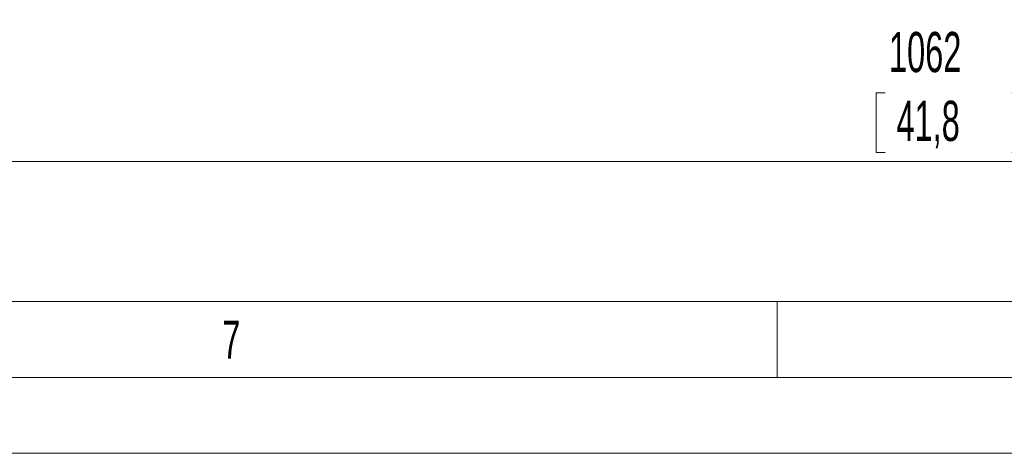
# Model space of a CAD drawing. Header units: millimetres. Extents: x 0 to 594, y 0 to 420.
# Tile 7 of 75: x 104 to 168, y 0 to 29. Entities that reach past the tile are written whole.
import ezdxf

# ---------------------------------------------------------------- set-up
doc = ezdxf.new("R2010")
doc.units = ezdxf.units.MM
doc.styles.add('SLDTEXTSTYLE0', font='TXT', dxfattribs={"width": 0.638186})
doc.styles.add('SLDTEXTSTYLE1', font='TXT', dxfattribs={"width": 0.605})
doc.dimstyles.new('SLDDIMSTYLE1', dxfattribs={"dimtxt": 2.568319, "dimasz": 3.3, "dimexe": 0, "dimexo": 0.0625, "dimgap": 0.64208, "dimtad": 1, "dimdec": 0, "dimlfac": 5, "dimrnd": 1e-09, "dimzin": 12, "dimdsep": 46, "dimtxsty": 'SLDTEXTSTYLE1', "dimsah": 1, "dimcen": 0.09, "dimadec": 0, "dimazin": 3, "dimtfac": 1, "dimtdec": 1, "dimtofl": 0, "dimtmove": 0, "dimatfit": 3, "dimfxl": 0, "dimfrac": 2, "dimtolj": 1, "dimtzin": 12, "dimarcsym": 0})

# ---------------------------------------------------------------- blocks, each defined once
blk = doc.blocks.new('_D_18')
at = {"color": 7, "linetype": 'Continuous', "lineweight": 0}
for p, q in [((270.952, 84.858), (270.952, 18.21)), ((58.606, 81.955), (58.606, 18.21)), ((160.614, 23.742), (160.026, 23.742)), ((160.026, 23.742), (160.026, 19.798)), ((168.944, 23.742), (169.532, 23.742)), ((169.532, 23.742), (169.532, 19.798)), ((160.026, 19.798), (160.614, 19.798)), ((169.532, 19.798), (168.944, 19.798)), ((58.606, 19.21), (270.952, 19.21))]:
    blk.add_line(p, q, dxfattribs=at)
for points in [[(58.606, 19.21), (61.906, 18.71), (61.906, 19.71)], [(270.952, 19.21), (267.652, 19.71), (267.652, 18.71)]]:
    blk.add_solid(points, dxfattribs=at)
at = {"color": 7, "linetype": 'Continuous', "lineweight": 0, "char_height": 2.6458, "attachment_point": 1, "style": 'SLDTEXTSTYLE1'}
for s, insert in [('1062', (160.859, 27.74)), ('41,8', (161.349, 23.208))]:
    blk.add_mtext(s, dxfattribs=dict(at, insert=insert))

msp = doc.modelspace()

# ---------------------------------------------------------------- linework, layer by layer
at = {"color": 133, "linetype": 'Continuous', "lineweight": 0}
for p, q in [((406.12, 10), (10, 10)), ((153.5, 10), (153.5, 5)), ((589, 5), (5, 5)), ((594, 0), (0, 0))]:
    msp.add_line(p, q, dxfattribs=at)

# ---------------------------------------------------------------- texts
at = {"color": 254, "linetype": 'Continuous', "lineweight": 0, "insert": (117.607, 8.735), "char_height": 2.5, "attachment_point": 2, "style": 'SLDTEXTSTYLE0'}
msp.add_mtext('7', dxfattribs=at)

# ---------------------------------------------------------------- dimensions: what is measured, and where the dimension line sits
at = {"color": 7, "linetype": 'Continuous', "lineweight": 0}
dim = msp.add_linear_dim(base=(270.952, 19.21), p1=(58.606, 81.955), p2=(270.952, 84.858), angle=0, dimstyle='SLDDIMSTYLE1', dxfattribs=at)
dim.commit()
dim.dimension.update_dxf_attribs({"geometry": '_D_18', "text_midpoint": (164.779, 19.21), "dimtype": 160})

doc.saveas('drawing.dxf')
